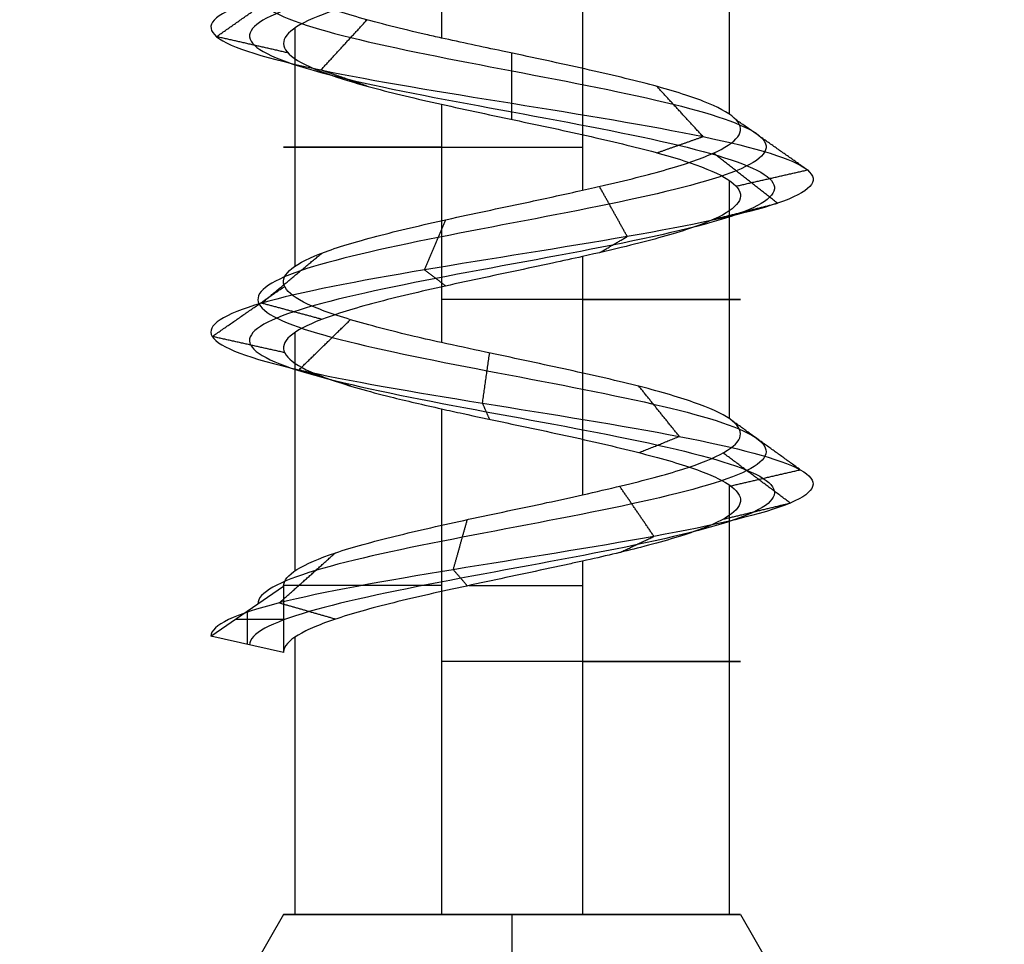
# Model space of a CAD drawing. Header units: millimetres. Extents: x -646 to 654, y -203 to 198.
# Tile 35 of 256: x -576 to -566, y 158 to 167. Entities that reach past the tile are written whole.
import ezdxf

# ---------------------------------------------------------------- set-up
doc = ezdxf.new("R2010")
doc.units = ezdxf.units.MM
doc.layers.add('Screw', color=7, linetype='Continuous', true_color=0xffffff)

msp = doc.modelspace()

# ---------------------------------------------------------------- linework, layer by layer
at = {"layer": 'Screw', "color": 7, "true_color": 0xffffff}
for p, q in [((-572.0954, 169.1713, 1084.4021), (-572.0954, 166.7704, 1084.4021)), ((-569.196, 168.4043, 1082.9248), (-569.196, 166.004, 1082.9248)), ((-570.6733, 167.637, 1080.0254), (-570.6733, 165.2371, 1080.0254)), ((-573.5727, 166.8702, 1081.5027), (-573.5727, 164.4694, 1081.5027)), ((-572.0954, 166.1034, 1084.4021), (-572.0954, 163.7026, 1084.4021)), ((-569.196, 165.3362, 1082.9248), (-569.196, 162.9363, 1082.9248)), ((-570.6733, 164.5691, 1080.0254), (-570.6733, 162.1688, 1080.0254)), ((-573.5727, 163.8023, 1081.5027), (-573.5727, 161.4015, 1081.5027)), ((-572.0954, 163.0353, 1084.4021), (-572.0954, 157.9423, 1084.4021)), ((-569.196, 162.2681, 1082.9248), (-569.196, 157.9423, 1082.9248)), ((-570.6733, 161.5013, 1080.0254), (-570.6733, 157.9423, 1080.0254)), ((-574.4175, 160.7438, 1082.2137), (-573.6853, 161.2489, 1082.2137)), ((-573.6853, 161.2489, 1082.2137), (-573.6853, 160.5807, 1082.2137)), ((-574.0514, 160.9963, 1082.2137), (-574.0514, 160.6622, 1082.2137)), ((-574.1696, 160.9148, 1082.2137), (-573.6853, 160.9148, 1082.2137)), ((-573.6853, 160.5807, 1082.2137), (-574.4175, 160.7438, 1082.2137)), ((-573.5727, 160.7344, 1081.5027), (-573.5727, 157.9423, 1081.5027)), ((-573.6853, 157.9423, 1082.2137), (-576.3423, 153.3403, 1082.2137)), ((-571.3844, 157.9423, 1084.5147), (-571.3844, 153.3403, 1087.1716)), ((-571.3844, 157.9423, 1079.9127), (-571.3844, 153.3403, 1077.2558)), ((-569.0834, 157.9423, 1082.2137), (-566.4265, 153.3403, 1082.2137))]:
    msp.add_line(p, q, dxfattribs=at)
at = {"layer": 'Screw', "color": 7, "true_color": 0xffffff, "extrusion": (0, -1, 0)}
for centre, start, end in [((-571.3844, 1082.2137, -165.6698), 108, 288), ((-571.3844, 1082.2137, -164.1361), 288, 108), ((-571.3844, 1082.2137, -161.2557), 108, 180.79462), ((-571.3844, 1082.2137, -161.2557), 259.19774, 288), ((-571.3844, 1082.2137, -160.4888), 288, 108), ((-571.3844, 1082.2137, -157.9423), 108, 180), ((-571.3844, 1082.2137, -157.9423), 180, 288), ((-571.3844, 1082.2137, -157.9423), 0, 108), ((-571.3844, 1082.2137, -157.9423), 288, 0)]:
    msp.add_arc(centre, 2.301, start, end, dxfattribs=at)
at = {"layer": 'Screw', "color": 7, "true_color": 0xffffff}
for points, knots in [([(-572.8835, 191.4234, 1082.2137), (-572.8995, 191.2955, 1082.6062), (-572.7849, 191.1677, 1083.0237), (-572.2395, 190.912, 1083.6595), (-571.827, 190.7842, 1083.8727), (-570.9417, 190.5285, 1083.9366), (-570.4743, 190.4007, 1083.7853), (-569.7675, 190.145, 1083.169), (-569.5337, 190.0172, 1082.7066), (-569.4697, 189.7616, 1081.7208), (-569.6417, 189.6337, 1081.2035), (-570.329, 189.3781, 1080.4258), (-570.8413, 189.2502, 1080.1713), (-571.9274, 188.9946, 1080.1074), (-572.4946, 188.8667, 1080.2999), (-573.3433, 188.6111, 1081.0583), (-573.6281, 188.4832, 1081.6204), (-573.6729, 188.2276, 1082.807), (-573.4315, 188.0997, 1083.4076), (-572.5963, 187.8441, 1084.2789), (-571.9977, 187.7162, 1084.5438), (-570.771, 187.4606, 1084.5694), (-570.1504, 187.3327, 1084.3293), (-569.2507, 187.0771, 1083.4657), (-568.9776, 186.9493, 1082.8472), (-568.952, 186.6936, 1081.5803), (-569.2004, 186.5658, 1080.9398), (-570.0923, 186.3101, 1080.0117), (-570.7308, 186.1823, 1079.7302), (-572.0379, 185.9266, 1079.7047), (-572.6983, 185.7988, 1079.9613), (-573.6548, 185.5431, 1080.8817), (-573.9477, 185.4153, 1081.5401), (-573.9669, 185.1596, 1082.8873), (-573.6926, 185.0318, 1083.5623), (-572.7419, 184.7761, 1084.531), (-572.068, 184.6483, 1084.8186), (-570.7007, 184.3926, 1084.8314), (-570.0158, 184.2648, 1084.5562), (-569.0329, 184.0091, 1083.5913), (-568.7411, 183.8813, 1082.9074), (-568.7283, 183.6256, 1081.52), (-569.0077, 183.4978, 1080.8251), (-569.9867, 183.2421, 1079.828), (-570.6806, 183.1143, 1079.5321), (-572.0881, 182.8586, 1079.5193), (-572.7929, 182.7308, 1079.8028), (-573.8043, 182.4751, 1080.7961), (-574.1011, 182.3473, 1081.5), (-574.1191, 182.1076, 1082.8383), (-573.9102, 181.9958, 1083.4688), (-573.1254, 181.7721, 1084.4604), (-572.5548, 181.6602, 1084.8177), (-571.3039, 181.4365, 1085.0893), (-570.6281, 181.3247, 1085.0023), (-569.4753, 181.101, 1084.4115), (-569.0026, 180.9891, 1083.9095), (-568.4804, 180.7654, 1082.7073), (-568.4331, 180.6535, 1082.0113), (-568.7966, 180.4298, 1080.7359), (-569.2064, 180.318, 1080.1613), (-570.3092, 180.0943, 1079.3975), (-570.9984, 179.9824, 1079.2114), (-572.3508, 179.7587, 1079.3221), (-573.009, 179.6469, 1079.6189), (-573.995, 179.4232, 1080.5733), (-574.319, 179.3113, 1081.2276), (-574.4773, 179.0876, 1082.6062), (-574.2923, 178.9757, 1083.3211), (-573.5203, 178.752, 1084.4766), (-572.9297, 178.6402, 1084.9146), (-571.5999, 178.4165, 1085.318), (-570.8656, 178.3046, 1085.2819), (-569.5817, 178.0809, 1084.7501), (-569.0369, 177.9691, 1084.2563), (-568.3818, 177.7454, 1083.0308), (-568.2739, 177.6335, 1082.3034), (-568.545, 177.4098, 1080.9405), (-568.9231, 177.298, 1080.3099), (-569.9973, 177.0743, 1079.4283), (-570.6895, 176.9624, 1079.1806), (-572.0792, 176.7387, 1079.1806), (-572.7715, 176.6268, 1079.4283), (-573.8457, 176.4031, 1080.3099), (-574.2237, 176.2913, 1080.9405), (-574.4948, 176.0676, 1082.3034), (-574.3869, 175.9557, 1083.0308), (-573.7318, 175.732, 1084.2563), (-573.187, 175.6202, 1084.7501), (-571.9032, 175.3965, 1085.2819), (-571.1688, 175.2846, 1085.318), (-569.839, 175.0609, 1084.9146), (-569.2484, 174.9491, 1084.4766), (-568.4764, 174.7253, 1083.3211), (-568.2977, 174.6135, 1082.6079), (-568.4339, 174.3898, 1081.2249), (-568.7483, 174.2779, 1080.5603), (-569.7309, 174.0542, 1079.5777), (-570.3956, 173.9424, 1079.2633), (-571.7785, 173.7187, 1079.1271), (-572.4918, 173.6068, 1079.3057), (-573.6472, 173.3831, 1080.0778), (-574.0852, 173.2713, 1080.6683), (-574.4886, 173.0476, 1081.9981), (-574.4525, 172.9357, 1082.7325), (-573.9207, 172.712, 1084.0164), (-573.4269, 172.6001, 1084.5612), (-572.2014, 172.3764, 1085.2162), (-571.4741, 172.2646, 1085.3241), (-570.1112, 172.0409, 1085.053), (-569.4805, 171.929, 1084.675), (-568.5989, 171.7053, 1083.6008), (-568.3512, 171.5935, 1082.9085), (-568.3512, 171.3698, 1081.5189), (-568.5989, 171.2579, 1080.8266), (-569.4805, 171.0342, 1079.7524), (-570.1112, 170.9224, 1079.3744), (-571.4741, 170.6986, 1079.1033), (-572.2014, 170.5868, 1079.2112), (-573.4269, 170.3631, 1079.8663), (-573.9207, 170.2512, 1080.4111), (-574.4525, 170.0275, 1081.6949), (-574.4886, 169.9157, 1082.4293), (-574.0852, 169.692, 1083.7591), (-573.6472, 169.5801, 1084.3497), (-572.4918, 169.3564, 1085.1217), (-571.7785, 169.2446, 1085.3004), (-570.3956, 169.0209, 1085.1642), (-569.7309, 168.909, 1084.8498), (-568.7483, 168.6853, 1083.8672), (-568.4339, 168.5734, 1083.2025), (-568.2977, 168.3497, 1081.8195), (-568.4764, 168.2379, 1081.1063), (-569.2484, 168.0142, 1079.9509), (-569.839, 167.9023, 1079.5129), (-571.1688, 167.6786, 1079.1095), (-571.9032, 167.5668, 1079.1456), (-573.187, 167.3431, 1079.6774), (-573.7318, 167.2312, 1080.1711), (-574.3869, 167.0075, 1081.3967), (-574.4948, 166.8957, 1082.124), (-574.2237, 166.6719, 1083.4869), (-573.8457, 166.5601, 1084.1176), (-572.7715, 166.3364, 1084.9992), (-572.0792, 166.2245, 1085.2469), (-570.6895, 166.0008, 1085.2469), (-569.9973, 165.889, 1084.9992), (-568.9231, 165.6653, 1084.1176), (-568.545, 165.5534, 1083.4869), (-568.2739, 165.3297, 1082.124), (-568.3818, 165.2179, 1081.3967), (-569.0369, 164.9942, 1080.1711), (-569.5817, 164.8823, 1079.6774), (-570.8656, 164.6586, 1079.1456), (-571.5999, 164.5467, 1079.1095), (-572.9297, 164.323, 1079.5129), (-573.5203, 164.2112, 1079.9509), (-574.2923, 163.9875, 1081.1063), (-574.471, 163.8756, 1081.8195), (-574.3348, 163.6519, 1083.2025), (-574.0204, 163.5401, 1083.8672), (-573.0378, 163.3164, 1084.8498), (-572.3731, 163.2045, 1085.1642), (-570.9902, 162.9808, 1085.3004), (-570.277, 162.869, 1085.1217), (-569.1215, 162.6452, 1084.3497), (-568.6835, 162.5334, 1083.7591), (-568.2801, 162.3097, 1082.4293), (-568.3162, 162.1978, 1081.6949), (-568.848, 161.9741, 1080.4111), (-569.3418, 161.8623, 1079.8663), (-570.5673, 161.6386, 1079.2112), (-571.2946, 161.5267, 1079.1033), (-572.6576, 161.303, 1079.3744), (-573.2882, 161.1912, 1079.7524), (-574.1698, 160.9675, 1080.8266), (-574.4175, 160.8558, 1081.5178), (-574.4175, 160.7438, 1082.2137)], [0.0909091, 0.0909091, 0.0909091, 0.0909091, 0.1022727, 0.1022727, 0.1136364, 0.1136364, 0.125, 0.125, 0.1363636, 0.1363636, 0.1477273, 0.1477273, 0.1590909, 0.1590909, 0.1704545, 0.1704545, 0.1818182, 0.1818182, 0.1931818, 0.1931818, 0.2045455, 0.2045455, 0.2159091, 0.2159091, 0.2272727, 0.2272727, 0.2386364, 0.2386364, 0.25, 0.25, 0.2613636, 0.2613636, 0.2727273, 0.2727273, 0.2840909, 0.2840909, 0.2954545, 0.2954545, 0.3068182, 0.3068182, 0.3181818, 0.3181818, 0.3295455, 0.3295455, 0.3409091, 0.3409091, 0.3522727, 0.3522727, 0.3636364, 0.3636364, 0.3735795, 0.3735795, 0.3835227, 0.3835227, 0.3934659, 0.3934659, 0.4034091, 0.4034091, 0.4133523, 0.4133523, 0.4232955, 0.4232955, 0.4332386, 0.4332386, 0.4431818, 0.4431818, 0.453125, 0.453125, 0.4630682, 0.4630682, 0.4730114, 0.4730114, 0.4829545, 0.4829545, 0.4928977, 0.4928977, 0.5028409, 0.5028409, 0.5127841, 0.5127841, 0.5227273, 0.5227273, 0.5326705, 0.5326705, 0.5426136, 0.5426136, 0.5525568, 0.5525568, 0.5625, 0.5625, 0.5724432, 0.5724432, 0.5823864, 0.5823864, 0.5923295, 0.5923295, 0.6022727, 0.6022727, 0.6122159, 0.6122159, 0.6221591, 0.6221591, 0.6321023, 0.6321023, 0.6420455, 0.6420455, 0.6519886, 0.6519886, 0.6619318, 0.6619318, 0.671875, 0.671875, 0.6818182, 0.6818182, 0.6917614, 0.6917614, 0.7017045, 0.7017045, 0.7116477, 0.7116477, 0.7215909, 0.7215909, 0.7315341, 0.7315341, 0.7414773, 0.7414773, 0.7514205, 0.7514205, 0.7613636, 0.7613636, 0.7713068, 0.7713068, 0.78125, 0.78125, 0.7911932, 0.7911932, 0.8011364, 0.8011364, 0.8110795, 0.8110795, 0.8210227, 0.8210227, 0.8309659, 0.8309659, 0.8409091, 0.8409091, 0.8508523, 0.8508523, 0.8607955, 0.8607955, 0.8707386, 0.8707386, 0.8806818, 0.8806818, 0.890625, 0.890625, 0.9005682, 0.9005682, 0.9105114, 0.9105114, 0.9204545, 0.9204545, 0.9303977, 0.9303977, 0.9403409, 0.9403409, 0.9502841, 0.9502841, 0.9602273, 0.9602273, 0.9701705, 0.9701705, 0.9801136, 0.9801136, 0.9900568, 0.9900568, 1, 1, 1, 1]), ([(-570.8888, 190.7867, 1083.3779), (-570.7338, 190.7243, 1083.329), (-570.5854, 190.662, 1083.25), (-570.19, 190.4717, 1082.9218), (-570.0071, 190.3439, 1082.5826), (-569.9432, 190.0882, 1081.8448), (-570.0641, 189.9604, 1081.4507), (-570.5761, 189.7047, 1080.8483), (-570.9652, 189.5769, 1080.6447), (-571.8035, 189.3212, 1080.5808), (-572.2475, 189.1934, 1080.7224), (-572.9209, 188.9377, 1081.3054), (-573.1547, 188.8099, 1081.7444), (-573.1994, 188.5543, 1082.683), (-573.009, 188.4264, 1083.1604), (-572.3492, 188.1708, 1083.8564), (-571.8738, 188.0429, 1084.0703), (-570.895, 187.7873, 1084.0959), (-570.3976, 187.6594, 1083.9068), (-569.6732, 187.4038, 1083.2186), (-569.4511, 187.2759, 1082.7232), (-569.4255, 187.0203, 1081.7042), (-569.6228, 186.8924, 1081.1869), (-570.3395, 186.6368, 1080.4341), (-570.8548, 186.5089, 1080.2037), (-571.9139, 186.2533, 1080.1782), (-572.4512, 186.1255, 1080.3838), (-573.2324, 185.8698, 1081.1288), (-573.4742, 185.742, 1081.6641), (-573.4934, 185.4863, 1082.7634), (-573.2702, 185.3585, 1083.3151), (-572.4948, 185.1028, 1084.1086), (-571.944, 184.975, 1084.3451), (-570.8247, 184.7193, 1084.3579), (-570.263, 184.5915, 1084.1337), (-569.4553, 184.3358, 1083.3442), (-569.2146, 184.208, 1082.7834), (-569.2018, 183.9523, 1081.644), (-569.4301, 183.8245, 1081.0723), (-570.2339, 183.5688, 1080.2505), (-570.8046, 183.441, 1080.0056), (-571.9641, 183.1853, 1079.9928), (-572.5458, 183.0575, 1080.2253), (-573.3818, 182.8018, 1081.0432), (-573.6276, 182.674, 1081.6239), (-573.6456, 182.4343, 1082.7298), (-573.4754, 182.3225, 1083.2522), (-572.8282, 182.0988, 1084.0762), (-572.356, 181.9869, 1084.3745), (-571.3179, 181.7632, 1084.6038), (-570.7557, 181.6513, 1084.5336), (-569.7942, 181.4276, 1084.0451), (-569.3986, 181.3158, 1083.6281), (-568.9594, 181.0921, 1082.6263), (-568.9177, 180.9802, 1082.0449), (-569.2182, 180.7565, 1080.9772), (-569.5596, 180.6447, 1080.4948), (-570.4821, 180.421, 1079.8515), (-571.06, 180.3091, 1079.6932), (-572.1964, 180.0854, 1079.7827), (-572.7509, 179.9735, 1080.0304), (-573.5835, 179.7498, 1080.8314), (-573.8584, 179.638, 1081.382), (-573.9954, 179.4143, 1082.5446), (-573.8384, 179.3024, 1083.1483), (-573.1869, 179.0787, 1084.1233), (-572.6885, 178.9669, 1084.493), (-571.5663, 178.7432, 1084.8334), (-570.9465, 178.6313, 1084.8029), (-569.8631, 178.4076, 1084.3542), (-569.4033, 178.2958, 1083.9375), (-568.8505, 178.0721, 1082.9032), (-568.7595, 177.9602, 1082.2894), (-568.9883, 177.7365, 1081.1393), (-569.3073, 177.6246, 1080.607), (-570.2138, 177.4009, 1079.8631), (-570.798, 177.2891, 1079.6541), (-571.9707, 177.0654, 1079.6541), (-572.5549, 176.9535, 1079.8631), (-573.4615, 176.7298, 1080.607), (-573.7805, 176.618, 1081.1393), (-574.0092, 176.3943, 1082.2894), (-573.9182, 176.2824, 1082.9032), (-573.3654, 176.0587, 1083.9375), (-572.9056, 175.9469, 1084.3542), (-571.8222, 175.7231, 1084.8029), (-571.2024, 175.6113, 1084.8334), (-570.0802, 175.3876, 1084.493), (-569.5818, 175.2757, 1084.1233), (-568.9303, 175.052, 1083.1483), (-568.7795, 174.9402, 1082.5464), (-568.8945, 174.7165, 1081.3793), (-569.1598, 174.6046, 1080.8184), (-569.989, 174.3809, 1079.9891), (-570.5499, 174.2691, 1079.7238), (-571.717, 174.0454, 1079.6089), (-572.3189, 173.9335, 1079.7597), (-573.294, 173.7098, 1080.4112), (-573.6636, 173.5979, 1080.9096), (-574.004, 173.3742, 1082.0318), (-573.9736, 173.2624, 1082.6515), (-573.5248, 173.0387, 1083.735), (-573.1081, 172.9268, 1084.1947), (-572.0739, 172.7031, 1084.7475), (-571.4601, 172.5913, 1084.8386), (-570.3099, 172.3676, 1084.6098), (-569.7777, 172.2557, 1084.2908), (-569.0337, 172.032, 1083.3843), (-568.8247, 171.9202, 1082.8001), (-568.8247, 171.6964, 1081.6274), (-569.0337, 171.5846, 1081.0431), (-569.7777, 171.3609, 1080.1366), (-570.3099, 171.249, 1079.8176), (-571.4601, 171.0253, 1079.5888), (-572.0739, 170.9135, 1079.6799), (-573.1081, 170.6898, 1080.2327), (-573.5248, 170.5779, 1080.6925), (-573.9736, 170.3542, 1081.7759), (-574.004, 170.2424, 1082.3956), (-573.6636, 170.0187, 1083.5179), (-573.294, 169.9068, 1084.0162), (-572.3189, 169.6831, 1084.6678), (-571.717, 169.5712, 1084.8185), (-570.5499, 169.3475, 1084.7036), (-569.989, 169.2357, 1084.4383), (-569.1598, 169.012, 1083.6091), (-568.8945, 168.9001, 1083.0481), (-568.7795, 168.6764, 1081.8811), (-568.9303, 168.5646, 1081.2792), (-569.5818, 168.3409, 1080.3041), (-570.0802, 168.229, 1079.9345), (-571.2024, 168.0053, 1079.5941), (-571.8222, 167.8935, 1079.6245), (-572.9056, 167.6697, 1080.0733), (-573.3654, 167.5579, 1080.49), (-573.9182, 167.3342, 1081.5242), (-574.0092, 167.2223, 1082.138), (-573.7805, 166.9986, 1083.2882), (-573.4615, 166.8868, 1083.8204), (-572.5549, 166.6631, 1084.5643), (-571.9707, 166.5512, 1084.7734), (-570.798, 166.3275, 1084.7734), (-570.2138, 166.2157, 1084.5643), (-569.3073, 165.992, 1083.8204), (-568.9883, 165.8801, 1083.2882), (-568.7595, 165.6564, 1082.138), (-568.8505, 165.5445, 1081.5242), (-569.4033, 165.3208, 1080.49), (-569.8631, 165.209, 1080.0733), (-570.9465, 164.9853, 1079.6245), (-571.5663, 164.8734, 1079.5941), (-572.6885, 164.6497, 1079.9345), (-573.1869, 164.5379, 1080.3041), (-573.8384, 164.3142, 1081.2792), (-573.9892, 164.2023, 1081.8811), (-573.8742, 163.9786, 1083.0481), (-573.6089, 163.8668, 1083.6091), (-572.7797, 163.643, 1084.4383), (-572.2188, 163.5312, 1084.7036), (-571.0517, 163.3075, 1084.8185), (-570.4498, 163.1956, 1084.6678), (-569.4748, 162.9719, 1084.0162), (-569.1051, 162.8601, 1083.5179), (-568.7647, 162.6364, 1082.3956), (-568.7951, 162.5245, 1081.7759), (-569.2439, 162.3008, 1080.6925), (-569.6606, 162.189, 1080.2327), (-570.6949, 161.9653, 1079.6799), (-571.3086, 161.8534, 1079.5888), (-572.4588, 161.6297, 1079.8176), (-572.991, 161.5178, 1080.1366), (-573.735, 161.2941, 1081.0431), (-573.944, 161.1825, 1081.6264), (-573.944, 161.0704, 1082.2137)], [9.962929, 9.962929, 9.962929, 9.962929, 10.425509, 10.425509, 11.373282, 11.373282, 12.321056, 12.321056, 13.268829, 13.268829, 14.216603, 14.216603, 15.164377, 15.164377, 16.11215, 16.11215, 17.059924, 17.059924, 18.007697, 18.007697, 18.955471, 18.955471, 19.903244, 19.903244, 20.851018, 20.851018, 21.798791, 21.798791, 22.746565, 22.746565, 23.694338, 23.694338, 24.642112, 24.642112, 25.589885, 25.589885, 26.537659, 26.537659, 27.485432, 27.485432, 28.433206, 28.433206, 29.38098, 29.38098, 30.328753, 30.328753, 31.158055, 31.158055, 31.987357, 31.987357, 32.816659, 32.816659, 33.64596, 33.64596, 34.475262, 34.475262, 35.304564, 35.304564, 36.133866, 36.133866, 36.963168, 36.963168, 37.79247, 37.79247, 38.621772, 38.621772, 39.451073, 39.451073, 40.280375, 40.280375, 41.109677, 41.109677, 41.938979, 41.938979, 42.768281, 42.768281, 43.597583, 43.597583, 44.426884, 44.426884, 45.256186, 45.256186, 46.085488, 46.085488, 46.91479, 46.91479, 47.744092, 47.744092, 48.573394, 48.573394, 49.402695, 49.402695, 50.231997, 50.231997, 51.061299, 51.061299, 51.890601, 51.890601, 52.719903, 52.719903, 53.549205, 53.549205, 54.378507, 54.378507, 55.207808, 55.207808, 56.03711, 56.03711, 56.866412, 56.866412, 57.695714, 57.695714, 58.525016, 58.525016, 59.354318, 59.354318, 60.183619, 60.183619, 61.012921, 61.012921, 61.842223, 61.842223, 62.671525, 62.671525, 63.500827, 63.500827, 64.330129, 64.330129, 65.15943, 65.15943, 65.988732, 65.988732, 66.818034, 66.818034, 67.647336, 67.647336, 68.476638, 68.476638, 69.30594, 69.30594, 70.135242, 70.135242, 70.964543, 70.964543, 71.793845, 71.793845, 72.623147, 72.623147, 73.452449, 73.452449, 74.281751, 74.281751, 75.111053, 75.111053, 75.940354, 75.940354, 76.769656, 76.769656, 77.598958, 77.598958, 78.42826, 78.42826, 79.257562, 79.257562, 80.086864, 80.086864, 80.916165, 80.916165, 81.745467, 81.745467, 82.574769, 82.574769, 83.404071, 83.404071, 83.404071, 83.404071]), ([(-571.5146, 190.6191, 1083.4961), (-571.4718, 190.6027, 1083.5047), (-571.4283, 190.5862, 1083.5111), (-571.0436, 190.4418, 1083.5472), (-570.6775, 190.314, 1083.4379), (-570.1149, 190.0584, 1082.9658), (-569.923, 189.9305, 1082.6047), (-569.8591, 189.6749, 1081.8228), (-569.9891, 189.547, 1081.4068), (-570.5322, 189.2914, 1080.7732), (-570.9432, 189.1635, 1080.5606), (-571.8255, 188.9079, 1080.4967), (-572.2914, 188.78, 1080.6473), (-572.9959, 188.5244, 1081.2615), (-573.2388, 188.3965, 1081.7224), (-573.2835, 188.1409, 1082.7051), (-573.0841, 188.013, 1083.2044), (-572.3931, 187.7574, 1083.9315), (-571.8958, 187.6296, 1084.1544), (-570.8729, 187.3739, 1084.18), (-570.3537, 187.2461, 1083.9819), (-569.5981, 186.9904, 1083.2625), (-569.367, 186.8626, 1082.7452), (-569.3414, 186.6069, 1081.6822), (-569.5478, 186.4791, 1081.143), (-570.2956, 186.2234, 1080.3591), (-570.8328, 186.0956, 1080.1196), (-571.9359, 185.8399, 1080.094), (-572.4951, 185.7121, 1080.3087), (-573.3074, 185.4564, 1081.0849), (-573.5584, 185.3286, 1081.6421), (-573.5775, 185.0729, 1082.7854), (-573.3452, 184.9451, 1083.359), (-572.5387, 184.6894, 1084.1836), (-571.9661, 184.5616, 1084.4293), (-570.8027, 184.3059, 1084.442), (-570.219, 184.1781, 1084.2088), (-569.3803, 183.9224, 1083.3881), (-569.1305, 183.7946, 1082.8055), (-569.1177, 183.5389, 1081.622), (-569.3551, 183.4111, 1081.0284), (-570.19, 183.1554, 1080.1754), (-570.7826, 183.0276, 1079.9215), (-571.9861, 182.7719, 1079.9087), (-572.5897, 182.6441, 1080.1502), (-573.4569, 182.3885, 1080.9993), (-573.7118, 182.2606, 1081.6019), (-573.7297, 182.0209, 1082.7491), (-573.5527, 181.9091, 1083.2907), (-572.881, 181.6854, 1084.1444), (-572.3913, 181.5735, 1084.4532), (-571.3154, 181.3498, 1084.69), (-570.733, 181.238, 1084.6169), (-569.7375, 181.0143, 1084.1102), (-569.3282, 180.9024, 1083.6781), (-568.8743, 180.6787, 1082.6407), (-568.8316, 180.5668, 1082.0389), (-569.1433, 180.3431, 1080.9343), (-569.4969, 180.2313, 1080.4355), (-570.4514, 180.0076, 1079.7708), (-571.049, 179.8957, 1079.6076), (-572.2239, 179.672, 1079.7008), (-572.7967, 179.5602, 1079.9573), (-573.6566, 179.3365, 1080.7855), (-573.9403, 179.2246, 1081.3545), (-574.081, 179.0009, 1082.5556), (-573.9191, 178.8891, 1083.179), (-573.2461, 178.6654, 1084.1861), (-572.7314, 178.5535, 1084.5679), (-571.5723, 178.3298, 1084.9195), (-570.9322, 178.2179, 1084.888), (-569.8131, 177.9942, 1084.4245), (-569.3382, 177.8824, 1083.9941), (-568.7673, 177.6587, 1082.9259), (-568.6732, 177.5468, 1082.2919), (-568.9095, 177.3231, 1081.104), (-569.239, 177.2113, 1080.5542), (-570.1753, 176.9876, 1079.7858), (-570.7787, 176.8757, 1079.5699), (-571.99, 176.652, 1079.5699), (-572.5934, 176.5402, 1079.7858), (-573.5297, 176.3164, 1080.5542), (-573.8592, 176.2046, 1081.104), (-574.0955, 175.9809, 1082.2919), (-574.0015, 175.869, 1082.9259), (-573.4305, 175.6453, 1083.9941), (-572.9556, 175.5335, 1084.4245), (-571.8366, 175.3098, 1084.888), (-571.1965, 175.1979, 1084.9195), (-570.0374, 174.9742, 1084.5679), (-569.5226, 174.8624, 1084.1861), (-568.8497, 174.6387, 1083.179), (-568.6939, 174.5268, 1082.5573), (-568.8127, 174.3031, 1081.3519), (-569.0867, 174.1912, 1080.7725), (-569.9432, 173.9675, 1079.916), (-570.5225, 173.8557, 1079.642), (-571.7279, 173.632, 1079.5233), (-572.3496, 173.5201, 1079.679), (-573.3567, 173.2964, 1080.352), (-573.7385, 173.1846, 1080.8667), (-574.0901, 172.9609, 1082.0258), (-574.0587, 172.849, 1082.6659), (-573.5951, 172.6253, 1083.785), (-573.1647, 172.5135, 1084.2598), (-572.0965, 172.2897, 1084.8308), (-571.4626, 172.1779, 1084.9249), (-570.2746, 171.9542, 1084.6885), (-569.7249, 171.8423, 1084.3591), (-568.9565, 171.6186, 1083.4228), (-568.7406, 171.5068, 1082.8193), (-568.7406, 171.2831, 1081.6081), (-568.9565, 171.1712, 1081.0047), (-569.7249, 170.9475, 1080.0684), (-570.2746, 170.8357, 1079.7389), (-571.4626, 170.612, 1079.5026), (-572.0965, 170.5001, 1079.5966), (-573.1647, 170.2764, 1080.1676), (-573.5951, 170.1645, 1080.6425), (-574.0587, 169.9408, 1081.7615), (-574.0901, 169.829, 1082.4016), (-573.7385, 169.6053, 1083.5607), (-573.3567, 169.4934, 1084.0755), (-572.3496, 169.2697, 1084.7484), (-571.7279, 169.1579, 1084.9041), (-570.5225, 168.9342, 1084.7854), (-569.9432, 168.8223, 1084.5114), (-569.0867, 168.5986, 1083.6549), (-568.8127, 168.4868, 1083.0756), (-568.6939, 168.263, 1081.8701), (-568.8497, 168.1512, 1081.2485), (-569.5226, 167.9275, 1080.2414), (-570.0374, 167.8156, 1079.8596), (-571.1965, 167.5919, 1079.508), (-571.8366, 167.4801, 1079.5394), (-572.9556, 167.2564, 1080.0029), (-573.4305, 167.1445, 1080.4333), (-574.0015, 166.9208, 1081.5016), (-574.0955, 166.809, 1082.1355), (-573.8592, 166.5853, 1083.3235), (-573.5297, 166.4734, 1083.8732), (-572.5934, 166.2497, 1084.6416), (-571.99, 166.1378, 1084.8575), (-570.7787, 165.9141, 1084.8575), (-570.1753, 165.8023, 1084.6416), (-569.239, 165.5786, 1083.8732), (-568.9095, 165.4667, 1083.3235), (-568.6732, 165.243, 1082.1355), (-568.7673, 165.1312, 1081.5016), (-569.3382, 164.9075, 1080.4333), (-569.8131, 164.7956, 1080.0029), (-570.9322, 164.5719, 1079.5394), (-571.5723, 164.4601, 1079.508), (-572.7314, 164.2363, 1079.8596), (-573.2461, 164.1245, 1080.2414), (-573.9191, 163.9008, 1081.2485), (-574.0748, 163.7889, 1081.8701), (-573.9561, 163.5652, 1083.0756), (-573.682, 163.4534, 1083.6549), (-572.8256, 163.2297, 1084.5114), (-572.2462, 163.1178, 1084.7854), (-571.0408, 162.8941, 1084.9041), (-570.4191, 162.7823, 1084.7484), (-569.412, 162.5586, 1084.0755), (-569.0302, 162.4467, 1083.5607), (-568.6786, 162.223, 1082.4016), (-568.7101, 162.1111, 1081.7615), (-569.1736, 161.8874, 1080.6425), (-569.604, 161.7756, 1080.1676), (-570.6722, 161.5519, 1079.5966), (-571.3062, 161.44, 1079.5026), (-572.4941, 161.2163, 1079.7389), (-573.0438, 161.1045, 1080.0684), (-573.8122, 160.8808, 1081.0047), (-574.0281, 160.7691, 1081.6071), (-574.0281, 160.6571, 1082.2137)], [2.782471, 2.782471, 2.782471, 2.782471, 2.974275, 2.974275, 4.461413, 4.461413, 5.948551, 5.948551, 7.435688, 7.435688, 8.922826, 8.922826, 10.409964, 10.409964, 11.897102, 11.897102, 13.384239, 13.384239, 14.871377, 14.871377, 16.358515, 16.358515, 17.845652, 17.845652, 19.33279, 19.33279, 20.819928, 20.819928, 22.307065, 22.307065, 23.794203, 23.794203, 25.281341, 25.281341, 26.768478, 26.768478, 28.255616, 28.255616, 29.742754, 29.742754, 31.229892, 31.229892, 32.717029, 32.717029, 34.204167, 34.204167, 35.691305, 35.691305, 36.99255, 36.99255, 38.293796, 38.293796, 39.595041, 39.595041, 40.896287, 40.896287, 42.197532, 42.197532, 43.498777, 43.498777, 44.800023, 44.800023, 46.101268, 46.101268, 47.402514, 47.402514, 48.703759, 48.703759, 50.005005, 50.005005, 51.30625, 51.30625, 52.607496, 52.607496, 53.908741, 53.908741, 55.209987, 55.209987, 56.511232, 56.511232, 57.812478, 57.812478, 59.113723, 59.113723, 60.414969, 60.414969, 61.716214, 61.716214, 63.01746, 63.01746, 64.318705, 64.318705, 65.619951, 65.619951, 66.921196, 66.921196, 68.222442, 68.222442, 69.523687, 69.523687, 70.824933, 70.824933, 72.126178, 72.126178, 73.427423, 73.427423, 74.728669, 74.728669, 76.029914, 76.029914, 77.33116, 77.33116, 78.632405, 78.632405, 79.933651, 79.933651, 81.234896, 81.234896, 82.536142, 82.536142, 83.837387, 83.837387, 85.138633, 85.138633, 86.439878, 86.439878, 87.741124, 87.741124, 89.042369, 89.042369, 90.343615, 90.343615, 91.64486, 91.64486, 92.946106, 92.946106, 94.247351, 94.247351, 95.548597, 95.548597, 96.849842, 96.849842, 98.151088, 98.151088, 99.452333, 99.452333, 100.753579, 100.753579, 102.054824, 102.054824, 103.35607, 103.35607, 104.657315, 104.657315, 105.95856, 105.95856, 107.259806, 107.259806, 108.561051, 108.561051, 109.862297, 109.862297, 111.163542, 111.163542, 112.464788, 112.464788, 113.766033, 113.766033, 115.067279, 115.067279, 116.368524, 116.368524, 117.66977, 117.66977, 118.971015, 118.971015, 118.971015, 118.971015]), ([(-572.0954, 166.7704, 1084.4021), (-572.1483, 166.7822, 1084.3848), (-572.2006, 166.7939, 1084.3658), (-572.4957, 166.8617, 1084.2456), (-572.7252, 166.9193, 1084.1021), (-573.1171, 167.0306, 1083.7504), (-573.2849, 167.0865, 1083.5373), (-573.5347, 167.1986, 1083.0738), (-573.6204, 167.2561, 1082.8171), (-573.6989, 167.3674, 1082.2963), (-573.6927, 167.4234, 1082.0252), (-573.5904, 167.5354, 1081.5087), (-573.4931, 167.5929, 1081.2561), (-573.2222, 167.7042, 1080.8044), (-573.0449, 167.7602, 1080.5993), (-572.6373, 167.8722, 1080.2659), (-572.4015, 167.9298, 1080.1331), (-571.9051, 168.041, 1079.957), (-571.6378, 168.097, 1079.9116), (-571.138, 168.2034, 1079.9138), (-570.8989, 168.2549, 1079.9523), (-570.6733, 168.3052, 1080.0254)], [0.3712068, 0.3712068, 0.3712068, 0.3712068, 0.3735898, 0.3735898, 0.3849072, 0.3849072, 0.3962316, 0.3962316, 0.4075491, 0.4075491, 0.4188735, 0.4188735, 0.430191, 0.430191, 0.4415153, 0.4415153, 0.4528328, 0.4528328, 0.4641571, 0.4641571, 0.4743259, 0.4743259, 0.4743259, 0.4743259]), ([(-570.6733, 167.637, 1080.0254), (-570.8267, 167.6029, 1079.9758), (-570.9855, 167.5686, 1079.9419), (-571.4066, 167.479, 1079.8978), (-571.677, 167.4224, 1079.9163), (-572.1883, 167.3103, 1080.0418), (-572.4365, 167.2537, 1080.1505), (-572.8754, 167.1422, 1080.4416), (-573.0722, 167.0855, 1080.6279), (-573.3868, 166.9734, 1081.0501), (-573.509, 166.9168, 1081.2919), (-573.6623, 166.8053, 1081.7958), (-573.6955, 166.7487, 1082.0647), (-573.6695, 166.6366, 1082.5906), (-573.6098, 166.58, 1082.8549), (-573.4074, 166.4685, 1083.3411), (-573.2619, 166.4118, 1083.5697), (-572.9071, 166.2997, 1083.9587), (-572.6929, 166.2431, 1084.1246), (-572.3438, 166.1595, 1084.3092), (-572.2213, 166.1315, 1084.3609), (-572.0954, 166.1034, 1084.4021)], [0.54602155, 0.54602155, 0.54602155, 0.54602155, 0.55260985, 0.55260985, 0.56344539, 0.56344539, 0.57428087, 0.57428087, 0.58511638, 0.58511638, 0.59595189, 0.59595189, 0.60678739, 0.60678739, 0.61762293, 0.61762293, 0.62845839, 0.62845839, 0.63929397, 0.63929397, 0.64470664, 0.64470664, 0.64470664, 0.64470664]), ([(-570.6733, 165.2371, 1080.0254), (-570.5932, 165.2551, 1080.0515), (-570.5146, 165.273, 1080.0818), (-570.1981, 165.3465, 1080.2246), (-569.9737, 165.4024, 1080.3769), (-569.5953, 165.5143, 1080.743), (-569.4359, 165.5719, 1080.9618), (-569.2034, 165.6833, 1081.4344), (-569.1273, 165.7392, 1081.6947), (-569.0684, 165.8512, 1082.2179), (-569.0847, 165.9088, 1082.488), (-569.2061, 166.0201, 1083.0005), (-569.313, 166.0761, 1083.2498), (-569.6006, 166.188, 1083.6908), (-569.7851, 166.2456, 1083.8888), (-570.2049, 166.3569, 1084.2069), (-570.446, 166.4129, 1084.3311), (-570.9485, 166.5249, 1084.4883), (-571.2168, 166.5824, 1084.5236), (-571.6876, 166.682, 1084.5041), (-571.8966, 166.7262, 1084.4663), (-572.0954, 166.7704, 1084.4021)], [0.2680947, 0.2680947, 0.2680947, 0.2680947, 0.2716974, 0.2716974, 0.283022, 0.283022, 0.2943394, 0.2943394, 0.305664, 0.305664, 0.3169814, 0.3169814, 0.328306, 0.328306, 0.3396234, 0.3396234, 0.3509479, 0.3509479, 0.3622653, 0.3622653, 0.3712068, 0.3712068, 0.3712068, 0.3712068]), ([(-572.0954, 166.1034, 1084.4021), (-571.9691, 166.0752, 1084.4428), (-571.8394, 166.047, 1084.4731), (-571.4483, 165.9629, 1084.5288), (-571.1775, 165.9063, 1084.5205), (-570.6617, 165.7948, 1084.4141), (-570.4097, 165.7381, 1084.3146), (-569.9603, 165.626, 1084.0401), (-569.7567, 165.5694, 1083.8613), (-569.4266, 165.4579, 1083.451), (-569.2955, 165.4013, 1083.2139), (-569.1235, 165.2892, 1082.7162), (-569.0803, 165.2326, 1082.4487), (-569.0868, 165.1211, 1081.9221), (-569.1366, 165.0644, 1081.6557), (-569.3207, 164.9523, 1081.1624), (-569.4576, 164.8957, 1080.9286), (-569.7978, 164.7843, 1080.5265), (-570.0057, 164.7276, 1080.3528), (-570.3721, 164.6375, 1080.1412), (-570.5203, 164.6033, 1080.0754), (-570.6733, 164.5691, 1080.0254)], [0.64470664, 0.64470664, 0.64470664, 0.64470664, 0.65012941, 0.65012941, 0.66096502, 0.66096502, 0.67180043, 0.67180043, 0.68263607, 0.68263607, 0.69347146, 0.69347146, 0.70430713, 0.70430713, 0.7151425, 0.7151425, 0.7259782, 0.7259782, 0.73681354, 0.73681354, 0.74339324, 0.74339324, 0.74339324, 0.74339324]), ([(-572.0954, 163.7026, 1084.4021), (-572.203, 163.7265, 1084.3669), (-572.308, 163.7504, 1084.3242), (-572.6443, 163.8301, 1084.157), (-572.8624, 163.8877, 1083.9968), (-573.227, 163.9992, 1083.6168), (-573.3784, 164.0551, 1083.3917), (-573.5929, 164.167, 1082.9109), (-573.6592, 164.2246, 1082.6484), (-573.6986, 164.3361, 1082.1233), (-573.6721, 164.392, 1081.8534), (-573.5316, 164.5038, 1081.3459), (-573.4157, 164.5614, 1081.1013), (-573.1119, 164.6729, 1080.6712), (-572.9197, 164.7288, 1080.4798), (-572.4884, 164.8407, 1080.1778), (-572.2433, 164.8982, 1080.0629), (-571.7352, 165.0097, 1079.9244), (-571.4652, 165.0656, 1079.8991), (-571.0238, 165.1597, 1079.9341), (-570.8451, 165.1986, 1079.9699), (-570.6733, 165.2371, 1080.0254)], [0.1649804, 0.1649804, 0.1649804, 0.1649804, 0.1698117, 0.1698117, 0.1811291, 0.1811291, 0.1924539, 0.1924539, 0.2037712, 0.2037712, 0.215096, 0.215096, 0.2264133, 0.2264133, 0.237738, 0.237738, 0.2490554, 0.2490554, 0.26038, 0.26038, 0.2680947, 0.2680947, 0.2680947, 0.2680947]), ([(-570.6733, 164.5691, 1080.0254), (-570.7724, 164.5471, 1079.9933), (-570.8735, 164.5251, 1079.9678), (-571.2344, 164.4474, 1079.9026), (-571.5053, 164.3907, 1079.9009), (-572.0246, 164.2786, 1079.988), (-572.2802, 164.2221, 1080.078), (-572.7396, 164.1106, 1080.3356), (-572.9496, 164.0539, 1080.5067), (-573.2947, 163.9418, 1080.9044), (-573.4346, 163.8852, 1081.1365), (-573.6249, 163.7737, 1081.6276), (-573.6781, 163.717, 1081.8932), (-573.6912, 163.6049, 1082.4196), (-573.6513, 163.5484, 1082.6877), (-573.4856, 163.4369, 1083.1876), (-573.3575, 163.3801, 1083.4263), (-573.0326, 163.2681, 1083.8407), (-572.8313, 163.2115, 1084.0221), (-572.4489, 163.1159, 1084.2623), (-572.2753, 163.0756, 1084.3433), (-572.0954, 163.0353, 1084.4021)], [0.74339324, 0.74339324, 0.74339324, 0.74339324, 0.74764927, 0.74764927, 0.75848459, 0.75848459, 0.76932034, 0.76932034, 0.78015564, 0.78015564, 0.79099143, 0.79099143, 0.8018267, 0.8018267, 0.81266251, 0.81266251, 0.82349776, 0.82349776, 0.83433361, 0.83433361, 0.84207939, 0.84207939, 0.84207939, 0.84207939]), ([(-570.6733, 162.1688, 1080.0254), (-570.5387, 162.1991, 1080.0694), (-570.4079, 162.2295, 1080.1255), (-570.053, 162.3151, 1080.3186), (-569.8406, 162.371, 1080.4873), (-569.4905, 162.4828, 1080.8806), (-569.3479, 162.5403, 1081.1107), (-569.1514, 162.652, 1081.5992), (-569.0948, 162.7078, 1081.8645), (-569.0752, 162.8196, 1082.3907), (-569.1116, 162.8772, 1082.6589), (-569.2709, 162.9888, 1083.1608), (-569.3961, 163.0446, 1083.4014), (-569.7158, 163.1564, 1083.8198), (-569.9146, 163.214, 1084.0035), (-570.3569, 163.3256, 1084.2893), (-570.6066, 163.3815, 1084.3952), (-571.1195, 163.4933, 1084.5145), (-571.3897, 163.5509, 1084.5297), (-571.8012, 163.6386, 1084.4817), (-571.9506, 163.6706, 1084.4488), (-572.0954, 163.7026, 1084.4021)], [0.0618685, 0.0618685, 0.0618685, 0.0618685, 0.067918, 0.067918, 0.0792429, 0.0792429, 0.0905603, 0.0905603, 0.1018851, 0.1018851, 0.1132025, 0.1132025, 0.1245274, 0.1245274, 0.1358448, 0.1358448, 0.1471696, 0.1471696, 0.158487, 0.158487, 0.1649804, 0.1649804, 0.1649804, 0.1649804]), ([(-572.0954, 163.0353, 1084.4021), (-572.0236, 163.0193, 1084.4253), (-571.9508, 163.0032, 1084.4451), (-571.6203, 162.9312, 1084.5177), (-571.3496, 162.8747, 1084.5294), (-570.8273, 162.7632, 1084.4617), (-570.5686, 162.7064, 1084.3813), (-570.1, 162.5944, 1084.141), (-569.8837, 162.5378, 1083.9778), (-569.524, 162.4263, 1083.5931), (-569.3756, 162.3696, 1083.3664), (-569.1672, 162.2575, 1082.8829), (-569.1042, 162.201, 1082.6193), (-569.0715, 162.0895, 1082.0937), (-569.1013, 162.0327, 1081.8244), (-569.2483, 161.9207, 1081.3188), (-569.3674, 161.8642, 1081.0754), (-569.6768, 161.7526, 1080.6491), (-569.8712, 161.6959, 1080.4604), (-570.2677, 161.5938, 1080.1902), (-570.4665, 161.5473, 1080.0929), (-570.6733, 161.5013, 1080.0254)], [0.84207939, 0.84207939, 0.84207939, 0.84207939, 0.84516883, 0.84516883, 0.85600471, 0.85600471, 0.8668399, 0.8668399, 0.87767581, 0.87767581, 0.88851098, 0.88851098, 0.89934692, 0.89934692, 0.91018206, 0.91018206, 0.92101803, 0.92101803, 0.93185315, 0.93185315, 0.9407679, 0.9407679, 0.9407679, 0.9407679]), ([(-573.6853, 161.2489, 1082.2137), (-573.6853, 161.3048, 1081.9505), (-573.6388, 161.3606, 1081.6836), (-573.4609, 161.4723, 1081.1882), (-573.3271, 161.5298, 1080.9529), (-572.992, 161.6415, 1080.5466), (-572.7861, 161.6973, 1080.3701), (-572.3334, 161.8091, 1080.1011), (-572.0805, 161.8666, 1080.0048), (-571.5635, 161.9783, 1079.9047), (-571.2923, 162.0342, 1079.8996), (-570.911, 162.1161, 1079.9586), (-570.7907, 162.1424, 1079.9875), (-570.6733, 162.1688, 1080.0254)], [0, 0, 0, 0, 0.01131575, 0.01131575, 0.02263356, 0.02263356, 0.03395821, 0.03395821, 0.04527566, 0.04527566, 0.05660056, 0.05660056, 0.06186848, 0.06186848, 0.06186848, 0.06186848]), ([(-570.6733, 161.5013, 1080.0254), (-570.7179, 161.4913, 1080.0109), (-570.7629, 161.4814, 1079.9978), (-571.063, 161.4158, 1079.9201), (-571.333, 161.359, 1079.8983), (-571.8574, 161.247, 1079.9466), (-572.119, 161.1905, 1080.0173), (-572.5962, 161.079, 1080.2401), (-572.8184, 161.0222, 1080.3951), (-573.1921, 160.9101, 1080.766), (-573.3488, 160.8536, 1080.9871), (-573.5752, 160.7421, 1081.4626), (-573.6479, 160.6853, 1081.7236), (-573.6815, 160.6131, 1082.0613), (-573.6853, 160.5969, 1082.1376), (-573.6853, 160.5807, 1082.2137)], [0.9407679, 0.9407679, 0.9407679, 0.9407679, 0.94268914, 0.94268914, 0.95352424, 0.95352424, 0.96436026, 0.96436026, 0.97519533, 0.97519533, 0.98603138, 0.98603138, 0.99686651, 0.99686651, 1, 1, 1, 1])]:
    msp.add_open_spline(points, degree=3, knots=knots, dxfattribs=at)
for points in [[(-574.3592, 166.7838, 1082.8055), (-574.0002, 167.0364, 1082.734), (-573.6411, 167.289, 1082.6626)], [(-573.3086, 166.4482, 1084.5584), (-573.0763, 166.7008, 1084.2754), (-572.8441, 166.9534, 1083.9924)], [(-573.6413, 166.6208, 1082.6627), (-574.0003, 166.7023, 1082.7341), (-574.3592, 166.7838, 1082.8055)], [(-571.3844, 166.1127, 1085.2469), (-571.3844, 166.3653, 1084.8808), (-571.3844, 166.6178, 1084.5147)], [(-572.8442, 166.2853, 1083.9926), (-573.0764, 166.3668, 1084.2755), (-573.3086, 166.4482, 1084.5584)], [(-569.4602, 165.7771, 1084.5584), (-569.6924, 166.0297, 1084.2754), (-569.9246, 166.2823, 1083.9924)], [(-571.3844, 165.9497, 1084.5149), (-571.3844, 166.0312, 1084.8809), (-571.3844, 166.1127, 1085.2469)], [(-568.4095, 165.4416, 1082.8055), (-568.7685, 165.6942, 1082.734), (-569.1276, 165.9467, 1082.6626)], [(-569.9245, 165.6142, 1083.9926), (-569.6923, 165.6956, 1084.2755), (-569.4602, 165.7771, 1084.5584)], [(-568.7094, 165.106, 1080.7839), (-569.0322, 165.3586, 1080.9565), (-569.3551, 165.6112, 1081.129)], [(-569.1274, 165.2786, 1082.6627), (-568.7684, 165.3601, 1082.7341), (-568.4095, 165.4416, 1082.8055)], [(-570.2236, 164.7705, 1079.4115), (-570.3637, 165.023, 1079.7497), (-570.5038, 165.2756, 1080.0879)], [(-569.3549, 164.943, 1081.129), (-569.0321, 165.0245, 1080.9564), (-568.7094, 165.106, 1080.7839)], [(-572.2648, 164.4349, 1079.3112), (-572.1586, 164.6875, 1079.6615), (-572.0523, 164.9401, 1080.0118)], [(-570.5037, 164.6075, 1080.0877), (-570.3637, 164.689, 1079.7496), (-570.2236, 164.7705, 1079.4115)], [(-573.9063, 164.0993, 1080.5286), (-573.6019, 164.3519, 1080.732), (-573.2975, 164.6045, 1080.9354)], [(-572.0524, 164.2719, 1080.0116), (-572.1586, 164.3534, 1079.6614), (-572.2648, 164.4349, 1079.3112)], [(-574.4029, 163.7638, 1082.511), (-574.0386, 164.0164, 1082.4751), (-573.6743, 164.2689, 1082.4393)], [(-573.2977, 163.9364, 1080.9353), (-573.602, 164.0178, 1080.7319), (-573.9063, 164.0993, 1080.5286)], [(-573.5291, 163.4282, 1084.3585), (-573.2703, 163.6808, 1084.0996), (-573.0114, 163.9334, 1083.8407)], [(-573.6744, 163.6008, 1082.4393), (-574.0387, 163.6823, 1082.4751), (-574.4029, 163.7638, 1082.511)], [(-571.6817, 163.0927, 1085.2323), (-571.6458, 163.3452, 1084.8679), (-571.6099, 163.5978, 1084.5036)], [(-573.0115, 163.2652, 1083.8409), (-573.2703, 163.3467, 1084.0997), (-573.5291, 163.4282, 1084.3585)], [(-569.6992, 162.7571, 1084.7357), (-569.9026, 163.0097, 1084.4313), (-570.106, 163.2623, 1084.1269)], [(-571.6099, 162.9297, 1084.5038), (-571.6458, 163.0112, 1084.868), (-571.6817, 163.0927, 1085.2323)], [(-568.4818, 162.4215, 1083.0942), (-568.8321, 162.6741, 1082.9879), (-569.1825, 162.9267, 1082.8817)], [(-570.1059, 162.5941, 1084.127), (-569.9026, 162.6756, 1084.4314), (-569.6992, 162.7571, 1084.7357)], [(-568.5821, 162.086, 1081.053), (-568.9203, 162.3386, 1081.1931), (-569.2585, 162.5912, 1081.3332)], [(-569.1823, 162.2586, 1082.8817), (-568.8321, 162.3401, 1082.9879), (-568.4818, 162.4215, 1083.0942)], [(-569.9545, 161.7504, 1079.5387), (-570.1271, 162.003, 1079.8616), (-570.2997, 162.2556, 1080.1844)], [(-569.2584, 161.923, 1081.3331), (-568.9202, 162.0045, 1081.193), (-568.5821, 162.086, 1081.053)], [(-571.9761, 161.4149, 1079.2389), (-571.9047, 161.6675, 1079.5979), (-571.8333, 161.92, 1079.957)], [(-570.2996, 161.5874, 1080.1843), (-570.1271, 161.6689, 1079.8615), (-569.9545, 161.7504, 1079.5387)], [(-573.729, 161.0793, 1080.2895), (-573.446, 161.3319, 1080.5218), (-573.163, 161.5845, 1080.754)], [(-571.8333, 161.2519, 1079.9568), (-571.9047, 161.3334, 1079.5978), (-571.9761, 161.4149, 1079.2389)], [(-573.1631, 160.9163, 1080.7539), (-573.4461, 160.9978, 1080.5217), (-573.729, 161.0793, 1080.2895)]]:
    msp.add_open_spline(points, degree=2, dxfattribs=at)

doc.saveas('drawing.dxf')
